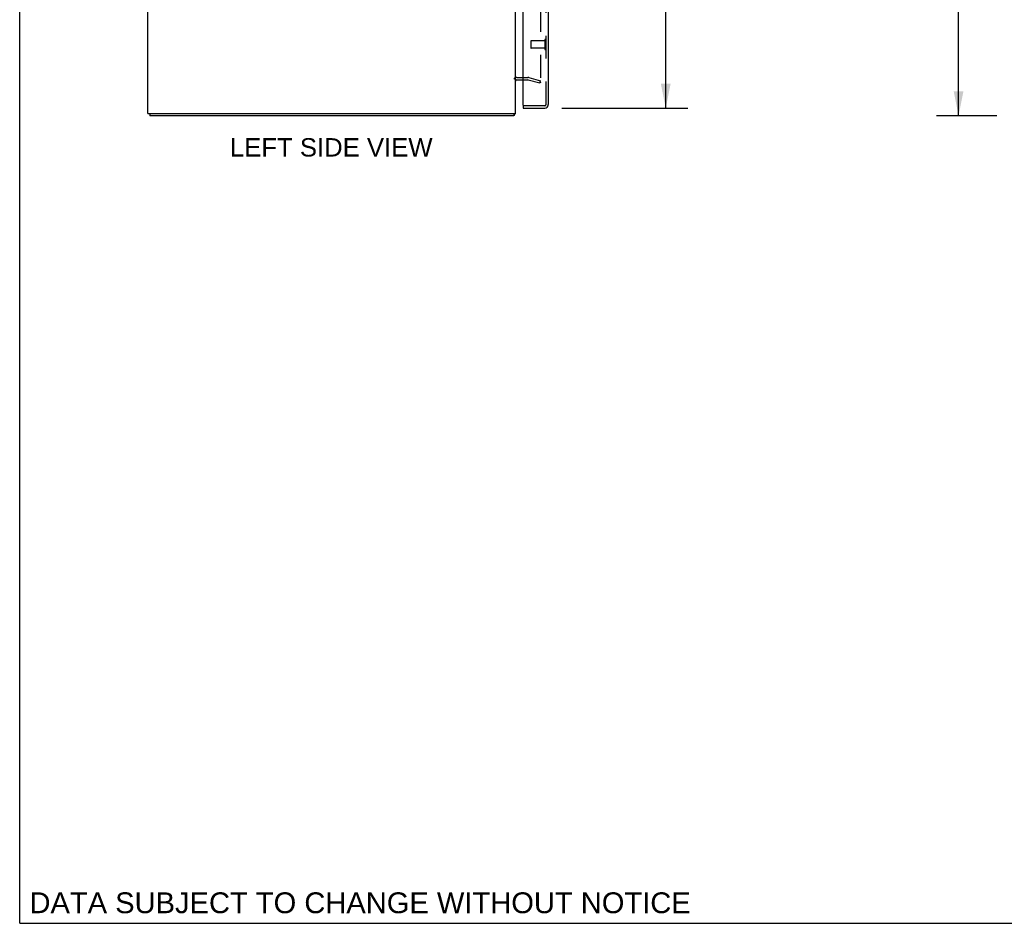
# Model space of a CAD drawing. Header units: inches. Extents: x 0 to 136, y 0 to 88.
# Tile 1 of 8: x 0 to 32, y 0 to 29. Entities that reach past the tile are written whole.
import ezdxf

# ---------------------------------------------------------------- set-up
doc = ezdxf.new("R2010")
doc.units = ezdxf.units.IN
doc.header["$LTSCALE"] = 7.48
doc.header["$MEASUREMENT"] = 0
doc.linetypes.add('HIDDEN', pattern=[0.2, 0.1, -0.1])
doc.layers.get('0').update_dxf_attribs({"linetype": 'CONTINUOUS'})
for name, color, linetype in [('DEFAULT_2', 8, 'HIDDEN'), ('DIMENSIONS', 7, 'CONTINUOUS'), ('DOOR_ASSEMBLY', 7, 'CONTINUOUS')]:
    doc.layers.add(name, color=color, linetype=linetype)
doc.styles.get("Standard").update_dxf_attribs({"font": 'arial.ttf'})
doc.dimstyles.new('DIMSTYLE_1', dxfattribs={"dimtxt": 0.6, "dimasz": 0.8, "dimexe": 0.09, "dimexo": 0.07, "dimgap": 0.0375, "dimtad": 0, "dimtih": 1, "dimtoh": 1, "dimzin": 4, "dimdsep": 46, "dimtxsty": 'Standard', "dimblk": '_FILLED', "dimblk1": '_FILLED', "dimblk2": '_FILLED', "dimcen": 0.09, "dimadec": 3, "dimazin": 1, "dimtfac": 1, "dimtdec": 3, "dimtofl": 0, "dimtmove": 0, "dimatfit": 3, "dimldrblk": '_FILLED', "dimfxl": 0, "dimtolj": 1, "dimtzin": 4, "dimarcsym": 0})

# ---------------------------------------------------------------- blocks, each defined once
blk = doc.blocks.new('_FILLED')
at = {"color": 0, "linetype": 'ByBlock'}
blk.add_solid([(0, 0), (-1, 0.2), (-1, -0.2)], dxfattribs=at)
blk = doc.blocks.new('*D2')
at = {"layer": 'DIMENSIONS', "color": 2, "linetype": 'Continuous'}
for p, q in [((31.895, 62.354), (29.925, 62.354)), ((30.645, 62.354), (30.645, 44.954)), ((30.645, 26.354), (30.645, 43.754)), ((31.895, 26.354), (29.925, 26.354))]:
    blk.add_line(p, q, dxfattribs=at)
at = {"layer": 'DIMENSIONS', "color": 2, "linetype": 'Continuous', "xscale": 0.8, "yscale": 0.8, "zscale": 0.8}
for p, rotation in [((30.645, 62.354), 90), ((30.645, 26.354), 270)]:
    blk.add_blockref('_FILLED', p, dxfattribs=dict(at, rotation=rotation))
at = {"layer": 'DIMENSIONS', "color": 2, "linetype": 'Continuous', "insert": (30.645, 44.654), "char_height": 0.6, "width": 2.09665, "attachment_point": 2, "line_spacing_factor": 0.9}
blk.add_mtext('36.00', dxfattribs=at)
blk = doc.blocks.new('*D4')
at = {"layer": 'DIMENSIONS', "color": 2, "linetype": 'Continuous'}
for p, q in [((17.698, 62.104), (21.807, 62.104)), ((21.087, 62.104), (21.087, 44.954)), ((21.087, 26.604), (21.087, 42.854)), ((17.698, 26.604), (21.807, 26.604))]:
    blk.add_line(p, q, dxfattribs=at)
at = {"layer": 'DIMENSIONS', "color": 2, "linetype": 'Continuous', "xscale": 0.8, "yscale": 0.8, "zscale": 0.8}
for p, rotation in [((21.087, 62.104), 90), ((21.087, 26.604), 270)]:
    blk.add_blockref('_FILLED', p, dxfattribs=dict(at, rotation=rotation))
at = {"layer": 'DIMENSIONS', "color": 2, "linetype": 'Continuous', "insert": (21.087, 44.654), "char_height": 0.6, "width": 2.51152, "attachment_point": 2, "line_spacing_factor": 0.9}
blk.add_mtext('35.50\\PDOOR', dxfattribs=at)

msp = doc.modelspace()

# ---------------------------------------------------------------- linework, layer by layer
at = {"color": 7, "linetype": 'Continuous'}
for p, q in [((0, 0), (0, 88)), ((4.25, 26.429), (4.25, 26.354)), ((16.124, 26.429), (16.124, 26.354)), ((0, 0), (136, 0))]:
    msp.add_line(p, q, dxfattribs=at)
at = {"color": 3, "linetype": 'Continuous'}
for p, q in [((4.187, 26.429), (4.187, 62.279)), ((16.187, 26.429), (16.187, 62.279)), ((16.229, 27.529), (16.43, 27.529)), ((4.187, 26.429), (16.187, 26.429)), ((16.124, 26.354), (4.25, 26.354))]:
    msp.add_line(p, q, dxfattribs=at)
for points in [[(16.139, 26.368), (16.137, 26.366), (16.136, 26.364), (16.135, 26.362), (16.134, 26.36), (16.133, 26.359), (16.131, 26.357), (16.13, 26.356), (16.129, 26.355), (16.128, 26.355), (16.126, 26.354), (16.125, 26.354), (16.124, 26.354)], [(16.15, 26.385), (16.148, 26.383), (16.147, 26.381), (16.145, 26.379), (16.144, 26.377), (16.142, 26.375), (16.141, 26.373), (16.139, 26.368)]]:
    msp.add_lwpolyline(points, dxfattribs=at)
for centre, radius, start, end in [((16.229, 27.487), 0.042, 90, 180), ((16.07, 26.471), 0.117, 312.5569, 338.9579)]:
    msp.add_arc(centre, radius, start, end, dxfattribs=at)
at = {"layer": 'DEFAULT_2', "color": 8, "linetype": 'HIDDEN'}
for p, q in [((17, 61.256), (17, 27.452)), ((16.229, 27.604), (16.588, 27.604)), ((16.43, 27.529), (16.588, 27.529)), ((16.595, 27.528), (16.981, 27.425)), ((16.614, 27.6), (17, 27.497)), ((16.981, 27.425), (17, 27.497))]:
    msp.add_line(p, q, dxfattribs=at)
for points in [[(16.981, 27.432), (16.98, 27.432), (16.978, 27.432), (16.976, 27.432)], [(17, 27.452), (17, 27.45), (17, 27.448), (16.999, 27.446), (16.998, 27.444), (16.998, 27.442), (16.997, 27.44), (16.995, 27.439), (16.994, 27.437), (16.993, 27.436), (16.991, 27.435), (16.989, 27.434), (16.987, 27.433), (16.986, 27.432), (16.984, 27.432), (16.982, 27.432), (16.981, 27.432)]]:
    msp.add_lwpolyline(points, dxfattribs=at)
for centre, radius, start, end in [((16.229, 27.487), 0.117, 90, 146.9002), ((16.588, 27.504), 0.1, 75, 90), ((16.588, 27.504), 0.025, 75, 90)]:
    msp.add_arc(centre, radius, start, end, dxfattribs=at)
at = {"layer": 'DOOR_ASSEMBLY', "color": 8, "linetype": 'HIDDEN'}
for p, q in [((17.18, 26.721), (17.18, 61.987)), ((16.68, 28.793), (16.68, 28.565)), ((17.137, 28.803), (16.69, 28.803)), ((17.137, 28.821), (17.137, 28.537)), ((17.137, 28.555), (16.69, 28.555)), ((17.138, 26.679), (16.445, 26.679))]:
    msp.add_line(p, q, dxfattribs=at)
at = {"layer": 'DOOR_ASSEMBLY', "color": 3, "linetype": 'Continuous'}
for p, q in [((17.255, 30.604), (17.255, 26.721)), ((16.43, 26.694), (16.43, 29.762)), ((16.43, 26.604), (17.138, 26.604))]:
    msp.add_line(p, q, dxfattribs=at)
at = {"layer": 'DOOR_ASSEMBLY', "color": 7, "linetype": 'Continuous'}
for q in [(16.445, 26.679), (16.43, 26.604)]:
    msp.add_line((16.43, 26.679), q, dxfattribs=at)
at = {"layer": 'DOOR_ASSEMBLY', "color": 8, "linetype": 'HIDDEN'}
for centre, radius, start, end in [((16.69, 28.793), 0.01, 90, 180), ((17.159, 28.821), 0.0215, 0, 180), ((16.69, 28.565), 0.01, 180, 270), ((17.159, 28.537), 0.0215, 180, 360), ((17.138, 26.721), 0.042, 270, 360)]:
    msp.add_arc(centre, radius, start, end, dxfattribs=at)
at = {"layer": 'DOOR_ASSEMBLY', "color": 3, "linetype": 'Continuous'}
for centre, radius, start, end in [((16.445, 26.694), 0.015, 180, 270), ((17.138, 26.721), 0.117, 270, 360)]:
    msp.add_arc(centre, radius, start, end, dxfattribs=at)

# ---------------------------------------------------------------- texts
at = {"layer": 'DIMENSIONS', "color": 2, "linetype": 'Continuous', "attachment_point": 2, "line_spacing_factor": 0.9}
for s, insert, char_height, width in [('LEFT SIDE VIEW', (10.17, 25.623), 0.6, 6.59777), ('DATA SUBJECT TO CHANGE WITHOUT NOTICE', (11.111, 1.01), 0.68, 21.5426)]:
    msp.add_mtext(s, dxfattribs=dict(at, insert=insert, char_height=char_height, width=width))

# ---------------------------------------------------------------- dimensions: what is measured, and where the dimension line sits
at = {"layer": 'DIMENSIONS', "color": 2, "linetype": 'Continuous'}
dim = msp.add_linear_dim(base=(30.645, 26.354), p1=(31.965, 62.354), p2=(31.965, 26.354), angle=270, dimstyle='DIMSTYLE_1', dxfattribs=at)
dim.commit()
dim.dimension.update_dxf_attribs({"geometry": '*D2', "text_midpoint": (30.643, 44.351), "dimtype": 160})
dim = msp.add_linear_dim(base=(21.087, 62.104), p1=(17.628, 26.604), p2=(17.628, 62.104), angle=90, text='<>\\PDOOR', dimstyle='DIMSTYLE_1', dxfattribs=at)
dim.commit()
dim.dimension.update_dxf_attribs({"geometry": '*D4', "text_midpoint": (21.087, 43.904), "dimtype": 160})

doc.saveas('drawing.dxf')
